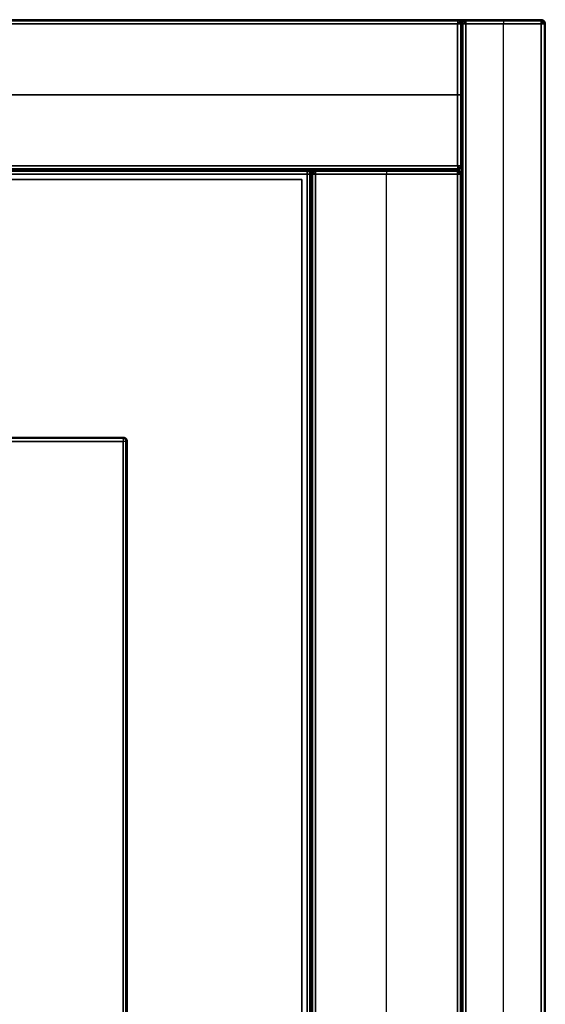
# Model space of a CAD drawing. Header units: millimetres. Extents: x 0 to 2639, y 0 to 470.
# Tile 18 of 18: x 2576 to 2639, y 352 to 470. Entities that reach past the tile are written whole.
import ezdxf

# ---------------------------------------------------------------- set-up
doc = ezdxf.new("R2010")
doc.units = ezdxf.units.MM
doc.layers.add('ripiani', color=18, linetype='Continuous', true_color=0x4c0000)
doc.layers.add('struttura', color=18, linetype='Continuous', true_color=0x4c0000)

msp = doc.modelspace()

# ---------------------------------------------------------------- linework, layer by layer
at = {"layer": 'ripiani'}
for p, q in [((2609.88, 450.86, 443.5), (1984.88, 450.86, 443.5)), ((2609.88, 30.86, 443.5), (2609.88, 450.86, 443.5))]:
    msp.add_line(p, q, dxfattribs=at)
for points in [[(2609.88, 450.86, 439.5), (2297.38, 450.86, 439.5), (1984.88, 450.86, 439.5)], [(1984.88, 450.86, 447.5), (2297.38, 450.86, 447.5), (2609.88, 450.86, 447.5)], [(2609.88, 30.86, 439.5), (2609.88, 240.86, 439.5), (2609.88, 450.86, 439.5)], [(2609.88, 450.86, 439.5), (2609.88, 450.86, 443.5), (2609.88, 450.86, 447.5)], [(2609.88, 450.86, 447.5), (2609.88, 240.86, 447.5), (2609.88, 30.86, 447.5)]]:
    msp.add_open_spline(points, degree=2, dxfattribs=at)
at = {"layer": 'struttura'}
for p, q in [((0.5, 470, 745), (2638.5, 470, 745)), ((0.5, 470, 75), (2638.5, 470, 75)), ((10.5, 470, 410), (2628.5, 470, 410)), ((2629, 469.5, 410), (2629, 0.5, 410)), ((2629, 452.5, 410), (2629, 469.5, 410)), ((2629.5, 470, 410), (2638.5, 470, 410)), ((2634, 470, 80.5), (2634, 470, 739.5)), ((2634, 0.5, 740), (2634, 469.5, 740)), ((2634, 0.5, 80), (2634, 469.5, 80)), ((2639, 0.5, 745), (2639, 469.5, 745)), ((2639, 0.5, 75), (2639, 469.5, 75)), ((2639, 0.5, 410), (2639, 469.5, 410)), ((10.5, 461, 740), (2628.5, 461, 740)), ((2628.5, 461, 80), (10.5, 461, 80)), ((2629, 461, 80.5), (2629, 461, 739.5)), ((10.5, 452, 410), (2628.5, 452, 410)), ((1320, 452, 731), (2628.5, 452, 731)), ((1338, 452, 89), (2610.5, 452, 89)), ((2611, 451.5, 401), (2611, 15.5, 401)), ((2611, 15.5, 89), (2611, 451.5, 89)), ((2611.5, 452, 401), (2628.5, 452, 401)), ((2620, 452, 80.5), (2620, 452, 721.5)), ((2620, 15.5, 80), (2620, 451.5, 80)), ((2620, 15.5, 722), (2620, 451.5, 722)), ((2629, 15.5, 731), (2629, 451.5, 731)), ((2629, 15.5, 401), (2629, 451.5, 401)), ((50.5, 420, 40), (2588.5, 420, 40)), ((2589, 50.5, 40), (2589, 419.5, 40))]:
    msp.add_line(p, q, dxfattribs=at)
for points in [[(2638.5, 470, 740.5), (1319.5, 470, 740.5), (0.5, 470, 740.5)], [(0.5, 470, 749.5), (1319.5, 470, 749.5), (2638.5, 470, 749.5)], [(2638.5, 470, 70.5), (1319.5, 470, 70.5), (0.5, 470, 70.5)], [(0.5, 470, 79.5), (1319.5, 470, 79.5), (2638.5, 470, 79.5)], [(0.5, 469.85, 740.15), (1319.5, 469.85, 740.15), (2638.5, 469.85, 740.15)], [(2638.5, 469.85, 749.85), (1319.5, 469.85, 749.85), (0.5, 469.85, 749.85)], [(0.5, 469.85, 70.15), (1319.5, 469.85, 70.15), (2638.5, 469.85, 70.15)], [(2638.5, 469.85, 79.85), (1319.5, 469.85, 79.85), (0.5, 469.85, 79.85)], [(2638.5, 469.5, 750), (1319.5, 469.5, 750), (0.5, 469.5, 750)], [(0.5, 469.5, 740), (1319.5, 469.5, 740), (2638.5, 469.5, 740)], [(2638.5, 469.5, 80), (1319.5, 469.5, 80), (0.5, 469.5, 80)], [(0.5, 469.5, 70), (1319.5, 469.5, 70), (2638.5, 469.5, 70)], [(2628.5, 470, 80.5), (1319.5, 470, 80.5), (10.5, 470, 80.5)], [(10.5, 470, 739.5), (1319.5, 470, 739.5), (2628.5, 470, 739.5)], [(10.5, 469.85, 80.15), (1319.5, 469.85, 80.15), (2628.5, 469.85, 80.15)], [(2628.5, 469.85, 739.85), (1319.5, 469.85, 739.85), (10.5, 469.85, 739.85)], [(2628.5, 469.5, 740), (1319.5, 469.5, 740), (10.5, 469.5, 740)], [(10.5, 469.5, 80), (1319.5, 469.5, 80), (2628.5, 469.5, 80)], [(2628.5, 470, 739.5), (2628.5, 470, 410), (2628.5, 470, 80.5)], [(2628.5, 452.5, 740), (2628.5, 461, 740), (2628.5, 469.5, 740)], [(2628.5, 469.5, 80), (2628.5, 461, 80), (2628.5, 452.5, 80)], [(2628.85, 469.85, 80.5), (2628.85, 469.85, 410), (2628.85, 469.85, 739.5)], [(2628.85, 469.5, 739.85), (2628.85, 461, 739.85), (2628.85, 452.5, 739.85)], [(2628.85, 469.5, 80.15), (2628.85, 461, 80.15), (2628.85, 452.5, 80.15)], [(2629, 0.5, 739.5), (2629, 235, 739.5), (2629, 469.5, 739.5)], [(2629, 469.5, 739.5), (2629, 469.5, 410), (2629, 469.5, 80.5)], [(2629, 469.5, 80.5), (2629, 235, 80.5), (2629, 0.5, 80.5)], [(2629, 452.5, 80.5), (2629, 461, 80.5), (2629, 469.5, 80.5)], [(2629, 469.5, 80.5), (2629, 469.5, 410), (2629, 469.5, 739.5)], [(2629, 469.5, 739.5), (2629, 461, 739.5), (2629, 452.5, 739.5)], [(2629.15, 469.85, 739.5), (2629.15, 469.85, 410), (2629.15, 469.85, 80.5)], [(2629.15, 469.5, 739.85), (2629.15, 235, 739.85), (2629.15, 0.5, 739.85)], [(2629.15, 0.5, 80.15), (2629.15, 235, 80.15), (2629.15, 469.5, 80.15)], [(2638.5, 470, 80.5), (2634, 470, 80.5), (2629.5, 470, 80.5)], [(2629.5, 470, 80.5), (2629.5, 470, 410), (2629.5, 470, 739.5)], [(2629.5, 470, 739.5), (2634, 470, 739.5), (2638.5, 470, 739.5)], [(2629.5, 469.85, 80.15), (2634, 469.85, 80.15), (2638.5, 469.85, 80.15)], [(2638.5, 469.85, 739.85), (2634, 469.85, 739.85), (2629.5, 469.85, 739.85)], [(2638.5, 469.5, 740), (2634, 469.5, 740), (2629.5, 469.5, 740)], [(2629.5, 469.5, 740), (2629.5, 235, 740), (2629.5, 0.5, 740)], [(2629.5, 0.5, 80), (2629.5, 235, 80), (2629.5, 469.5, 80)], [(2629.5, 469.5, 80), (2634, 469.5, 80), (2638.5, 469.5, 80)], [(2638.5, 470, 749.5), (2638.5, 470, 745), (2638.5, 470, 740.5)], [(2638.5, 470, 79.5), (2638.5, 470, 75), (2638.5, 470, 70.5)], [(2638.5, 470, 739.5), (2638.5, 470, 410), (2638.5, 470, 80.5)], [(2638.5, 0.5, 750), (2638.5, 235, 750), (2638.5, 469.5, 750)], [(2638.5, 469.5, 740), (2638.5, 235, 740), (2638.5, 0.5, 740)], [(2638.5, 0.5, 80), (2638.5, 235, 80), (2638.5, 469.5, 80)], [(2638.5, 469.5, 70), (2638.5, 235, 70), (2638.5, 0.5, 70)], [(2638.5, 0.5, 740), (2638.5, 235, 740), (2638.5, 469.5, 740)], [(2638.5, 469.5, 80), (2638.5, 235, 80), (2638.5, 0.5, 80)], [(2638.85, 469.85, 740.5), (2638.85, 469.85, 745), (2638.85, 469.85, 749.5)], [(2638.85, 469.85, 70.5), (2638.85, 469.85, 75), (2638.85, 469.85, 79.5)], [(2638.85, 469.85, 80.5), (2638.85, 469.85, 410), (2638.85, 469.85, 739.5)], [(2638.85, 469.5, 749.85), (2638.85, 235, 749.85), (2638.85, 0.5, 749.85)], [(2638.85, 469.5, 740.15), (2638.85, 235, 740.15), (2638.85, 0.5, 740.15)], [(2638.85, 469.5, 79.85), (2638.85, 235, 79.85), (2638.85, 0.5, 79.85)], [(2638.85, 469.5, 70.15), (2638.85, 235, 70.15), (2638.85, 0.5, 70.15)], [(2638.85, 469.5, 739.85), (2638.85, 235, 739.85), (2638.85, 0.5, 739.85)], [(2638.85, 469.5, 80.15), (2638.85, 235, 80.15), (2638.85, 0.5, 80.15)], [(2639, 0.5, 740.5), (2639, 235, 740.5), (2639, 469.5, 740.5)], [(2639, 469.5, 740.5), (2639, 469.5, 745), (2639, 469.5, 749.5)], [(2639, 469.5, 749.5), (2639, 235, 749.5), (2639, 0.5, 749.5)], [(2639, 0.5, 70.5), (2639, 235, 70.5), (2639, 469.5, 70.5)], [(2639, 469.5, 70.5), (2639, 469.5, 75), (2639, 469.5, 79.5)], [(2639, 469.5, 79.5), (2639, 235, 79.5), (2639, 0.5, 79.5)], [(2639, 0.5, 80.5), (2639, 235, 80.5), (2639, 469.5, 80.5)], [(2639, 469.5, 80.5), (2639, 469.5, 410), (2639, 469.5, 739.5)], [(2639, 469.5, 739.5), (2639, 235, 739.5), (2639, 0.5, 739.5)], [(10.5, 452.5, 740), (1319.5, 452.5, 740), (2628.5, 452.5, 740)], [(2628.5, 452.5, 80), (1319.5, 452.5, 80), (10.5, 452.5, 80)], [(10.5, 452.15, 80.15), (1319.5, 452.15, 80.15), (2628.5, 452.15, 80.15)], [(2628.5, 452.15, 739.85), (1319.5, 452.15, 739.85), (10.5, 452.15, 739.85)], [(2628.5, 452, 739.5), (1319.5, 452, 739.5), (10.5, 452, 739.5)], [(10.5, 452, 80.5), (1319.5, 452, 80.5), (2628.5, 452, 80.5)], [(2628.5, 452, 722.5), (1974.25, 452, 722.5), (1320, 452, 722.5)], [(1320, 452, 739.5), (1974.25, 452, 739.5), (2628.5, 452, 739.5)], [(1320, 451.85, 722.15), (1974.25, 451.85, 722.15), (2628.5, 451.85, 722.15)], [(2628.5, 451.85, 739.85), (1974.25, 451.85, 739.85), (1320, 451.85, 739.85)], [(1320, 451.5, 722), (1974.25, 451.5, 722), (2628.5, 451.5, 722)], [(2628.5, 451.5, 740), (1974.25, 451.5, 740), (1320, 451.5, 740)], [(1338, 452, 97.5), (1974.25, 452, 97.5), (2610.5, 452, 97.5)], [(2610.5, 452, 80.5), (1974.25, 452, 80.5), (1338, 452, 80.5)], [(2610.5, 451.85, 97.85), (1974.25, 451.85, 97.85), (1338, 451.85, 97.85)], [(1338, 451.85, 80.15), (1974.25, 451.85, 80.15), (2610.5, 451.85, 80.15)], [(1338, 451.5, 80), (1974.25, 451.5, 80), (2610.5, 451.5, 80)], [(2610.5, 451.5, 98), (1974.25, 451.5, 98), (1338, 451.5, 98)], [(2610.5, 452, 97.5), (2610.5, 452, 89), (2610.5, 452, 80.5)], [(2610.5, 451.5, 80), (2610.5, 233.5, 80), (2610.5, 15.5, 80)], [(2610.5, 15.5, 98), (2610.5, 233.5, 98), (2610.5, 451.5, 98)], [(2610.85, 451.85, 80.5), (2610.85, 451.85, 89), (2610.85, 451.85, 97.5)], [(2610.85, 451.5, 80.15), (2610.85, 233.5, 80.15), (2610.85, 15.5, 80.15)], [(2610.85, 15.5, 97.85), (2610.85, 233.5, 97.85), (2610.85, 451.5, 97.85)], [(2611, 451.5, 721.5), (2611, 451.5, 401), (2611, 451.5, 80.5)], [(2611, 451.5, 80.5), (2611, 233.5, 80.5), (2611, 15.5, 80.5)], [(2611, 15.5, 721.5), (2611, 233.5, 721.5), (2611, 451.5, 721.5)], [(2611, 15.5, 80.5), (2611, 233.5, 80.5), (2611, 451.5, 80.5)], [(2611, 451.5, 80.5), (2611, 451.5, 89), (2611, 451.5, 97.5)], [(2611, 451.5, 97.5), (2611, 233.5, 97.5), (2611, 15.5, 97.5)], [(2611.15, 451.85, 721.5), (2611.15, 451.85, 401), (2611.15, 451.85, 80.5)], [(2611.15, 451.5, 80.15), (2611.15, 233.5, 80.15), (2611.15, 15.5, 80.15)], [(2628.5, 452, 80.5), (2620, 452, 80.5), (2611.5, 452, 80.5)], [(2611.5, 452, 80.5), (2611.5, 452, 401), (2611.5, 452, 721.5)], [(2611.5, 452, 721.5), (2620, 452, 721.5), (2628.5, 452, 721.5)], [(2611.5, 451.85, 80.15), (2620, 451.85, 80.15), (2628.5, 451.85, 80.15)], [(2628.5, 451.85, 721.85), (2620, 451.85, 721.85), (2611.5, 451.85, 721.85)], [(2611.5, 15.5, 80), (2611.5, 233.5, 80), (2611.5, 451.5, 80)], [(2611.5, 451.5, 80), (2620, 451.5, 80), (2628.5, 451.5, 80)], [(2628.5, 451.5, 722), (2620, 451.5, 722), (2611.5, 451.5, 722)], [(2611.5, 451.5, 722), (2611.5, 233.5, 722), (2611.5, 15.5, 722)], [(2628.5, 452, 739.5), (2628.5, 452, 731), (2628.5, 452, 722.5)], [(2628.5, 452, 80.5), (2628.5, 452, 410), (2628.5, 452, 739.5)], [(2628.5, 452, 721.5), (2628.5, 452, 401), (2628.5, 452, 80.5)], [(2628.5, 451.5, 722), (2628.5, 233.5, 722), (2628.5, 15.5, 722)], [(2628.5, 15.5, 740), (2628.5, 233.5, 740), (2628.5, 451.5, 740)], [(2628.5, 451.5, 80), (2628.5, 233.5, 80), (2628.5, 15.5, 80)], [(2628.5, 15.5, 722), (2628.5, 233.5, 722), (2628.5, 451.5, 722)], [(2628.85, 452.15, 80.5), (2628.85, 452.15, 410), (2628.85, 452.15, 739.5)], [(2628.85, 451.85, 722.5), (2628.85, 451.85, 731), (2628.85, 451.85, 739.5)], [(2628.85, 451.85, 80.5), (2628.85, 451.85, 401), (2628.85, 451.85, 721.5)], [(2628.85, 15.5, 722.15), (2628.85, 233.5, 722.15), (2628.85, 451.5, 722.15)], [(2628.85, 451.5, 739.85), (2628.85, 233.5, 739.85), (2628.85, 15.5, 739.85)], [(2628.85, 15.5, 80.15), (2628.85, 233.5, 80.15), (2628.85, 451.5, 80.15)], [(2628.85, 451.5, 721.85), (2628.85, 233.5, 721.85), (2628.85, 15.5, 721.85)], [(2629, 452.5, 739.5), (2629, 452.5, 410), (2629, 452.5, 80.5)], [(2629, 451.5, 739.5), (2629, 233.5, 739.5), (2629, 15.5, 739.5)], [(2629, 15.5, 722.5), (2629, 233.5, 722.5), (2629, 451.5, 722.5)], [(2629, 451.5, 722.5), (2629, 451.5, 731), (2629, 451.5, 739.5)], [(2629, 451.5, 721.5), (2629, 233.5, 721.5), (2629, 15.5, 721.5)], [(2629, 15.5, 80.5), (2629, 233.5, 80.5), (2629, 451.5, 80.5)], [(2629, 451.5, 80.5), (2629, 451.5, 401), (2629, 451.5, 721.5)], [(2588.5, 420, 10.5), (1319.5, 420, 10.5), (50.5, 420, 10.5)], [(50.5, 420, 69.5), (1319.5, 420, 69.5), (2588.5, 420, 69.5)], [(2588.5, 419.85, 10.15), (1319.5, 419.85, 10.15), (50.5, 419.85, 10.15)], [(2588.5, 419.85, 69.85), (1319.5, 419.85, 69.85), (50.5, 419.85, 69.85)], [(2588.5, 420, 69.5), (2588.5, 420, 40), (2588.5, 420, 10.5)], [(2588.85, 419.85, 10.5), (2588.85, 419.85, 40), (2588.85, 419.85, 69.5)], [(50.5, 419.5, 10), (1319.5, 419.5, 10), (2588.5, 419.5, 10)], [(2588.5, 419.5, 70), (1319.5, 419.5, 70), (50.5, 419.5, 70)], [(2588.5, 419.5, 10), (2588.5, 235, 10), (2588.5, 50.5, 10)], [(2588.5, 50.5, 70), (2588.5, 235, 70), (2588.5, 419.5, 70)], [(2588.85, 50.5, 10.15), (2588.85, 235, 10.15), (2588.85, 419.5, 10.15)], [(2588.85, 50.5, 69.85), (2588.85, 235, 69.85), (2588.85, 419.5, 69.85)], [(2589, 50.5, 10.5), (2589, 235, 10.5), (2589, 419.5, 10.5)], [(2589, 419.5, 10.5), (2589, 419.5, 40), (2589, 419.5, 69.5)], [(2589, 419.5, 69.5), (2589, 235, 69.5), (2589, 50.5, 69.5)]]:
    msp.add_open_spline(points, degree=2, dxfattribs=at)
at = {"layer": 'struttura', "extrusion": (-1, -2.58494e-24, 9.09495e-13)}
msp.add_rational_spline([(2628.5, 470, 80.5), (2628.5, 470, 80), (2628.5, 469.5, 80)], [0.999999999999, 0.707106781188, 0.999999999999], degree=2, dxfattribs=at)
at = {"layer": 'struttura'}
for points, weights in [([(2628.5, 470, 739.5), (2629, 470, 739.5), (2629, 469.5, 739.5)], [0.999999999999, 0.707106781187, 0.999999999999]), ([(2628.5, 470, 80.5), (2629, 470, 80.5), (2629, 469.5, 80.5)], [1, 0.707106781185, 1]), ([(2628.5, 470, 410), (2629, 470, 410), (2629, 469.5, 410)], [0.999999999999, 0.707106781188, 0.999999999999]), ([(2629, 469.5, 80.5), (2629, 470, 80.5), (2629.5, 470, 80.5)], [1, 0.707106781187, 1]), ([(2629.5, 470, 739.5), (2629, 470, 739.5), (2629, 469.5, 739.5)], [1, 0.707106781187, 1]), ([(2629.5, 470, 410), (2629, 470, 410), (2629, 469.5, 410)], [0.999999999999, 0.707106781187, 0.999999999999]), ([(2639, 469.5, 749.5), (2639, 470, 749.5), (2638.5, 470, 749.5)], [0.999999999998, 0.707106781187, 1]), ([(2638.5, 470, 740.5), (2639, 470, 740.5), (2639, 469.5, 740.5)], [1, 0.707106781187, 1]), ([(2638.5, 470, 745), (2639, 470, 745), (2639, 469.5, 745)], [1, 0.707106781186, 0.999999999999]), ([(2638.5, 470, 70.5), (2639, 470, 70.5), (2639, 469.5, 70.5)], [1, 0.707106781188, 0.999999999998]), ([(2639, 469.5, 79.5), (2639, 470, 79.5), (2638.5, 470, 79.5)], [1, 0.707106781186, 1]), ([(2638.5, 470, 75), (2639, 470, 75), (2639, 469.5, 75)], [1, 0.707106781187, 0.999999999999]), ([(2639, 469.5, 739.5), (2639, 470, 739.5), (2638.5, 470, 739.5)], [0.999999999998, 0.707106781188, 0.999999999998]), ([(2638.5, 470, 80.5), (2639, 470, 80.5), (2639, 469.5, 80.5)], [1, 0.707106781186, 1]), ([(2611, 451.5, 97.5), (2611, 452, 97.5), (2610.5, 452, 97.5)], [0.999999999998, 0.707106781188, 0.999999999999]), ([(2611, 451.5, 80.5), (2611, 452, 80.5), (2610.5, 452, 80.5)], [0.999999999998, 0.707106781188, 0.999999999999]), ([(2610.5, 452, 89), (2611, 452, 89), (2611, 451.5, 89)], [1, 0.707106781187, 0.999999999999]), ([(2611.5, 452, 80.5), (2611, 452, 80.5), (2611, 451.5, 80.5)], [0.999999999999, 0.707106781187, 0.999999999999]), ([(2611.5, 452, 721.5), (2611, 452, 721.5), (2611, 451.5, 721.5)], [1, 0.707106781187, 1]), ([(2611.5, 452, 401), (2611, 452, 401), (2611, 451.5, 401)], [0.999999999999, 0.707106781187, 0.999999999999]), ([(2611.15, 451.5, 721.85), (2611.15, 233.5, 721.85), (2611.15, 15.5, 721.85)], [0.853553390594, 0.853553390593, 0.853553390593]), ([(2628.5, 452, 80.5), (2629, 452, 80.5), (2629, 452.5, 80.5)], [1, 0.707106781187, 1]), ([(2628.5, 452, 739.5), (2629, 452, 739.5), (2629, 452.5, 739.5)], [1, 0.707106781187, 1]), ([(2628.5, 452, 722.5), (2629, 452, 722.5), (2629, 451.5, 722.5)], [0.999999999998, 0.707106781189, 0.999999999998]), ([(2629, 451.5, 739.5), (2629, 452, 739.5), (2628.5, 452, 739.5)], [1, 0.707106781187, 1]), ([(2628.5, 452, 731), (2629, 452, 731), (2629, 451.5, 731)], [0.999999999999, 0.707106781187, 0.999999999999]), ([(2629, 451.5, 721.5), (2629, 452, 721.5), (2628.5, 452, 721.5)], [0.999999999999, 0.707106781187, 1]), ([(2628.5, 452, 80.5), (2629, 452, 80.5), (2629, 451.5, 80.5)], [1, 0.707106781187, 0.999999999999]), ([(2628.5, 452, 401), (2629, 452, 401), (2629, 451.5, 401)], [1, 0.707106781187, 0.999999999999]), ([(2589, 419.5, 69.5), (2589, 420, 69.5), (2588.5, 420, 69.5)], [0.999999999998, 0.707106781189, 0.999999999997]), ([(2588.5, 420, 10.5), (2589, 420, 10.5), (2589, 419.5, 10.5)], [0.999999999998, 0.707106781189, 0.999999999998]), ([(2588.5, 420, 40), (2589, 420, 40), (2589, 419.5, 40)], [0.999999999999, 0.707106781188, 0.999999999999])]:
    msp.add_rational_spline(points, weights, degree=2, dxfattribs=at)
at = {"layer": 'struttura', "extrusion": (-1, -5.45697e-12, -5.45697e-12)}
msp.add_rational_spline([(2628.5, 470, 739.5), (2628.5, 470, 740), (2628.5, 469.5, 740)], [0.999999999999, 0.707106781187, 0.999999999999], degree=2, dxfattribs=at)
at = {"layer": 'struttura', "extrusion": (-0.503912, -0.503912, -0.701531)}
for points, weights in [([(2628.5, 469.91, 80.21), (2628.8, 469.8, 80.06), (2628.91, 469.5, 80.21)], [0.938826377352, 0.768280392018, 0.938826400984]), ([(2638.5, 469.91, 740.21), (2638.8, 469.8, 740.06), (2638.91, 469.5, 740.21)], [0.938826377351, 0.768280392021, 0.93882640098]), ([(2638.5, 469.91, 80.21), (2638.8, 469.8, 80.06), (2638.91, 469.5, 80.21)], [0.938826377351, 0.768280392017, 0.938826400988])]:
    msp.add_rational_spline(points, weights, degree=2, dxfattribs=at)
at = {"layer": 'struttura', "extrusion": (-0.503912, -0.503912, 0.701531)}
for points, weights in [([(2628.5, 469.91, 739.79), (2628.8, 469.8, 739.94), (2628.91, 469.5, 739.79)], [0.938826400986, 0.768280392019, 0.938826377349]), ([(2638.5, 469.91, 79.79), (2638.8, 469.8, 79.94), (2638.91, 469.5, 79.79)], [0.938826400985, 0.768280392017, 0.938826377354]), ([(2628.5, 451.91, 739.79), (2628.8, 451.8, 739.94), (2628.91, 451.5, 739.79)], [0.938826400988, 0.768280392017, 0.938826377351])]:
    msp.add_rational_spline(points, weights, degree=2, dxfattribs=at)
at = {"layer": 'struttura', "extrusion": (-0.707107, 0.707107, -1.9192e-12)}
msp.add_rational_spline([(2628.85, 469.85, 80.5), (2628.85, 469.85, 80.29), (2628.75, 469.75, 80.14), (2628.64, 469.64, 80), (2628.5, 469.5, 80)], [0.853553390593, 0.787291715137, 0.853553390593, 0.788636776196, 0.850917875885], degree=2, knots=[2.659066, 2.659066, 2.659066, 3.494069, 3.494069, 4.312121, 4.312121, 4.312121], dxfattribs=at)
at = {"layer": 'struttura', "extrusion": (-0.707107, 0.707107, -3.8388e-12)}
msp.add_rational_spline([(2628.5, 469.5, 740), (2628.64, 469.64, 740), (2628.75, 469.75, 739.86), (2628.85, 469.85, 739.71), (2628.85, 469.85, 739.5)], [0.850917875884, 0.788636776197, 0.853553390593, 0.787291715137, 0.853553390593], degree=2, knots=[2.301758, 2.301758, 2.301758, 3.119811, 3.119811, 3.954813, 3.954813, 3.954813], dxfattribs=at)
at = {"layer": 'struttura', "extrusion": (1.61435e-11, -1, 1.60298e-11)}
msp.add_rational_spline([(2628.5, 469.5, 740), (2629, 469.5, 740), (2629, 469.5, 739.5)], [0.999999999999, 0.707106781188, 0.999999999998], degree=2, dxfattribs=at)
at = {"layer": 'struttura', "extrusion": (-1.87583e-11, 1, 1.87583e-11)}
msp.add_rational_spline([(2628.5, 469.5, 80), (2629, 469.5, 80), (2629, 469.5, 80.5)], [0.999999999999, 0.707106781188, 0.999999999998], degree=2, dxfattribs=at)
at = {"layer": 'struttura', "extrusion": (3.41061e-13, -1, 6.82121e-13)}
msp.add_rational_spline([(2629, 469.5, 739.5), (2629, 469.5, 740), (2629.5, 469.5, 740)], [0.999999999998, 0.707106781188, 0.999999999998], degree=2, dxfattribs=at)
at = {"layer": 'struttura', "extrusion": (3.56977e-11, 1, 3.61524e-11)}
msp.add_rational_spline([(2629, 469.5, 80.5), (2629, 469.5, 80), (2629.5, 469.5, 80)], [0.999999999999, 0.707106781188, 0.999999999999], degree=2, dxfattribs=at)
at = {"layer": 'struttura', "extrusion": (-0.503912, 0.503912, 0.701531)}
for points, weights in [([(2629.09, 469.5, 80.21), (2629.2, 469.8, 80.06), (2629.5, 469.91, 80.21)], [0.938826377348, 0.768280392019, 0.938826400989]), ([(2611.09, 451.5, 80.21), (2611.2, 451.8, 80.06), (2611.5, 451.91, 80.21)], [0.938826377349, 0.768280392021, 0.938826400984])]:
    msp.add_rational_spline(points, weights, degree=2, dxfattribs=at)
at = {"layer": 'struttura', "extrusion": (0.503912, -0.503912, 0.701531)}
for points, weights in [([(2629.09, 469.5, 739.79), (2629.2, 469.8, 739.94), (2629.5, 469.91, 739.79)], [0.938826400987, 0.768280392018, 0.93882637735]), ([(2611.09, 451.5, 721.79), (2611.2, 451.8, 721.94), (2611.5, 451.91, 721.79)], [0.938826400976, 0.768280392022, 0.938826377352])]:
    msp.add_rational_spline(points, weights, degree=2, dxfattribs=at)
at = {"layer": 'struttura', "extrusion": (-0.707107, -0.707107, 7.67811e-13)}
msp.add_rational_spline([(2629.15, 469.85, 80.5), (2629.15, 469.85, 80.29), (2629.25, 469.75, 80.14), (2629.36, 469.64, 80), (2629.5, 469.5, 80)], [0.853553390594, 0.787291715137, 0.853553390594, 0.788636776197, 0.850917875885], degree=2, knots=[2.659066, 2.659066, 2.659066, 3.494069, 3.494069, 4.312121, 4.312121, 4.312121], dxfattribs=at)
at = {"layer": 'struttura', "extrusion": (-0.707107, -0.707107, 2.11134e-12)}
msp.add_rational_spline([(2629.5, 469.5, 740), (2629.36, 469.64, 740), (2629.25, 469.75, 739.86), (2629.15, 469.85, 739.71), (2629.15, 469.85, 739.5)], [0.850917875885, 0.788636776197, 0.853553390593, 0.787291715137, 0.853553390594], degree=2, knots=[2.301758, 2.301758, 2.301758, 3.119811, 3.119811, 3.954813, 3.954813, 3.954813], dxfattribs=at)
at = {"layer": 'struttura', "extrusion": (-1, 6.36646e-12, -6.36646e-12)}
msp.add_rational_spline([(2629.5, 470, 80.5), (2629.5, 470, 80), (2629.5, 469.5, 80)], [0.999999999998, 0.707106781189, 0.999999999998], degree=2, dxfattribs=at)
at = {"layer": 'struttura', "extrusion": (-1, -9.09495e-13, -5.99706e-24)}
msp.add_rational_spline([(2629.5, 469.5, 740), (2629.5, 470, 740), (2629.5, 470, 739.5)], [0.999999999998, 0.707106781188, 0.999999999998], degree=2, dxfattribs=at)
at = {"layer": 'struttura', "extrusion": (-1, 9.09495e-12, -1.00044e-11)}
msp.add_rational_spline([(2634, 470, 80.5), (2634, 470, 80), (2634, 469.5, 80)], [0.999999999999, 0.707106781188, 0.999999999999], degree=2, dxfattribs=at)
at = {"layer": 'struttura', "extrusion": (-1, 4.96308e-24, 1.81899e-12)}
msp.add_rational_spline([(2634, 470, 739.5), (2634, 470, 740), (2634, 469.5, 740)], [0.999999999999, 0.707106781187, 0.999999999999], degree=2, dxfattribs=at)
at = {"layer": 'struttura', "extrusion": (-1, -9.09495e-13, 9.09495e-13)}
msp.add_rational_spline([(2638.5, 469.5, 740), (2638.5, 470, 740), (2638.5, 470, 740.5)], [0.999999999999, 0.707106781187, 0.999999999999], degree=2, dxfattribs=at)
at = {"layer": 'struttura', "extrusion": (-1, -3.63798e-12, -1.81899e-12)}
msp.add_rational_spline([(2638.5, 469.5, 750), (2638.5, 470, 750), (2638.5, 470, 749.5)], [0.999999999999, 0.707106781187, 1], degree=2, dxfattribs=at)
at = {"layer": 'struttura', "extrusion": (0.707107, -3.8388e-12, -0.707107)}
msp.add_rational_spline([(2638.85, 469.5, 749.85), (2638.85, 469.71, 749.85), (2638.75, 469.86, 749.75), (2638.64, 470, 749.64), (2638.5, 470, 749.5)], [0.853553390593, 0.787291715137, 0.853553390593, 0.788636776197, 0.850917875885], degree=2, knots=[2.659066, 2.659066, 2.659066, 3.494069, 3.494069, 4.312121, 4.312121, 4.312121], dxfattribs=at)
at = {"layer": 'struttura', "extrusion": (-1, -6.36646e-12, 5.45697e-12)}
msp.add_rational_spline([(2638.5, 469.5, 70), (2638.5, 470, 70), (2638.5, 470, 70.5)], [0.999999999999, 0.707106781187, 0.999999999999], degree=2, dxfattribs=at)
at = {"layer": 'struttura', "extrusion": (-1, -2.72848e-12, 9.09495e-13)}
msp.add_rational_spline([(2638.5, 469.5, 80), (2638.5, 470, 80), (2638.5, 470, 79.5)], [0.999999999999, 0.707106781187, 0.999999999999], degree=2, dxfattribs=at)
at = {"layer": 'struttura', "extrusion": (-1, 7.27596e-12, -5.45697e-12)}
msp.add_rational_spline([(2638.5, 469.5, 80), (2638.5, 470, 80), (2638.5, 470, 80.5)], [0.999999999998, 0.707106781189, 0.999999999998], degree=2, dxfattribs=at)
at = {"layer": 'struttura', "extrusion": (-1, -9.09495e-13, -1.81899e-12)}
msp.add_rational_spline([(2638.5, 470, 739.5), (2638.5, 470, 740), (2638.5, 469.5, 740)], [0.999999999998, 0.707106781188, 0.999999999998], degree=2, dxfattribs=at)
at = {"layer": 'struttura', "extrusion": (1.45064e-10, 1.45405e-10, -1)}
msp.add_rational_spline([(2638.5, 470, 410), (2639, 470, 410), (2639, 469.5, 410)], [0.999999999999, 0.707106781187, 0.999999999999], degree=2, dxfattribs=at)
at = {"layer": 'struttura', "extrusion": (0.707107, 1.9194e-12, -0.707107)}
msp.add_rational_spline([(2638.85, 469.5, 739.85), (2638.85, 469.71, 739.85), (2638.75, 469.86, 739.75), (2638.64, 470, 739.64), (2638.5, 470, 739.5)], [0.853553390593, 0.787291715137, 0.853553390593, 0.788636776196, 0.850917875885], degree=2, knots=[2.659066, 2.659066, 2.659066, 3.494069, 3.494069, 4.312121, 4.312121, 4.312121], dxfattribs=at)
at = {"layer": 'struttura', "extrusion": (-0.503912, 0.701531, -0.503912)}
for points, weights in [([(2638.5, 469.79, 749.91), (2638.8, 469.94, 749.8), (2638.91, 469.79, 749.5)], [0.938826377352, 0.768280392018, 0.938826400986]), ([(2638.5, 469.79, 739.91), (2638.8, 469.94, 739.8), (2638.91, 469.79, 739.5)], [0.938826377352, 0.768280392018, 0.938826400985]), ([(2610.5, 451.79, 97.91), (2610.8, 451.94, 97.8), (2610.91, 451.79, 97.5)], [0.938826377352, 0.768280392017, 0.938826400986]), ([(2588.5, 419.79, 69.91), (2588.8, 419.94, 69.8), (2588.91, 419.79, 69.5)], [0.938826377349, 0.768280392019, 0.938826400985])]:
    msp.add_rational_spline(points, weights, degree=2, dxfattribs=at)
at = {"layer": 'struttura', "extrusion": (-0.503912, 0.701531, 0.503912)}
for points, weights, knots in [([(2638.91, 469.79, 70.5), (2638.86, 469.86, 70.37), (2638.75, 469.86, 70.25), (2638.64, 469.86, 70.14), (2638.5, 469.79, 70.09)], [0.971640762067, 0.941039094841, 1, 0.9395051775, 0.973293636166], [0.4802305, 0.4802305, 0.4802305, 0.7814712, 0.7814712, 1.0905489, 1.0905489, 1.0905489]), ([(2628.91, 451.79, 722.5), (2628.86, 451.86, 722.36), (2628.75, 451.86, 722.25), (2628.63, 451.86, 722.14), (2628.5, 451.79, 722.09)], [0.973293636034, 0.939505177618, 1, 0.941039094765, 0.971640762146], [0.4802474, 0.4802474, 0.4802474, 0.7893252, 0.7893252, 1.0905659, 1.0905659, 1.0905659])]:
    msp.add_rational_spline(points, weights, degree=2, knots=knots, dxfattribs=at)
at = {"layer": 'struttura', "extrusion": (-0.707107, 0.707107, -9.59598e-13)}
msp.add_rational_spline([(2638.85, 469.85, 740.5), (2638.85, 469.85, 740.29), (2638.75, 469.75, 740.14), (2638.64, 469.64, 740), (2638.5, 469.5, 740)], [0.853553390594, 0.787291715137, 0.853553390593, 0.788636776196, 0.850917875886], degree=2, knots=[2.659066, 2.659066, 2.659066, 3.494069, 3.494069, 4.312121, 4.312121, 4.312121], dxfattribs=at)
at = {"layer": 'struttura', "extrusion": (-0.707107, 0.707107, 1.72746e-12)}
msp.add_rational_spline([(2638.5, 469.5, 80), (2638.64, 469.64, 80), (2638.75, 469.75, 79.86), (2638.85, 469.85, 79.71), (2638.85, 469.85, 79.5)], [0.850917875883, 0.788636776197, 0.853553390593, 0.787291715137, 0.853553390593], degree=2, knots=[2.301758, 2.301758, 2.301758, 3.119811, 3.119811, 3.954813, 3.954813, 3.954813], dxfattribs=at)
at = {"layer": 'struttura', "extrusion": (-0.707107, 0.707107, 2.3033e-12)}
msp.add_rational_spline([(2638.85, 469.85, 80.5), (2638.85, 469.85, 80.29), (2638.75, 469.75, 80.14), (2638.64, 469.64, 80), (2638.5, 469.5, 80)], [0.853553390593, 0.787291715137, 0.853553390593, 0.788636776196, 0.850917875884], degree=2, knots=[2.659066, 2.659066, 2.659066, 3.494069, 3.494069, 4.312121, 4.312121, 4.312121], dxfattribs=at)
at = {"layer": 'struttura', "extrusion": (-4.58158e-11, 1, 4.49063e-11)}
msp.add_rational_spline([(2639, 469.5, 740.5), (2639, 469.5, 740), (2638.5, 469.5, 740)], [0.999999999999, 0.707106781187, 0.999999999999], degree=2, dxfattribs=at)
at = {"layer": 'struttura', "extrusion": (-1.02318e-12, 1, -1.13687e-13)}
msp.add_rational_spline([(2638.5, 469.5, 750), (2639, 469.5, 750), (2639, 469.5, 749.5)], [1, 0.707106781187, 1], degree=2, dxfattribs=at)
at = {"layer": 'struttura', "extrusion": (4.77485e-12, 1, 5.34328e-12)}
msp.add_rational_spline([(2638.5, 469.5, 80), (2639, 469.5, 80), (2639, 469.5, 79.5)], [0.999999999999, 0.707106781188, 0.999999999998], degree=2, dxfattribs=at)
at = {"layer": 'struttura', "extrusion": (-3.72893e-11, 1, 3.63798e-11)}
msp.add_rational_spline([(2638.5, 469.5, 70), (2639, 469.5, 70), (2639, 469.5, 70.5)], [1, 0.707106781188, 0.999999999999], degree=2, dxfattribs=at)
at = {"layer": 'struttura', "extrusion": (1.84173e-11, 1, -1.86446e-11)}
msp.add_rational_spline([(2639, 469.5, 80.5), (2639, 469.5, 80), (2638.5, 469.5, 80)], [0.999999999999, 0.707106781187, 1], degree=2, dxfattribs=at)
at = {"layer": 'struttura', "extrusion": (-3.86535e-12, -1, -3.75167e-12)}
msp.add_rational_spline([(2638.5, 469.5, 740), (2639, 469.5, 740), (2639, 469.5, 739.5)], [1, 0.707106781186, 1], degree=2, dxfattribs=at)
at = {"layer": 'struttura', "extrusion": (-0.707107, -1.0797e-11, -0.707107)}
msp.add_rational_spline([(2638.86, 469.5, 70.15), (2638.86, 469.71, 70.15), (2638.75, 469.86, 70.25), (2638.65, 470, 70.36), (2638.51, 470, 70.5)], [1, 0.922369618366, 1, 0.924733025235, 0.995417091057], degree=2, knots=[2.659066, 2.659066, 2.659066, 3.494069, 3.494069, 4.30365, 4.30365, 4.30365], dxfattribs=at)
at = {"layer": 'struttura', "extrusion": (2.10321e-11, -1, 2.09184e-11)}
msp.add_rational_spline([(2628.5, 461, 740), (2629, 461, 740), (2629, 461, 739.5)], [1, 0.707106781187, 0.999999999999], degree=2, dxfattribs=at)
at = {"layer": 'struttura', "extrusion": (-2.4329e-11, 1, 2.39879e-11)}
msp.add_rational_spline([(2629, 461, 80.5), (2629, 461, 80), (2628.5, 461, 80)], [0.999999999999, 0.707106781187, 1], degree=2, dxfattribs=at)
at = {"layer": 'struttura', "extrusion": (1, -7.27596e-12, -6.36646e-12)}
msp.add_rational_spline([(2610.5, 452, 97.5), (2610.5, 452, 98), (2610.5, 451.5, 98)], [0.999999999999, 0.707106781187, 1], degree=2, dxfattribs=at)
at = {"layer": 'struttura', "extrusion": (-1, 5.45697e-12, -5.45697e-12)}
msp.add_rational_spline([(2610.5, 451.5, 80), (2610.5, 452, 80), (2610.5, 452, 80.5)], [0.999999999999, 0.707106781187, 1], degree=2, dxfattribs=at)
at = {"layer": 'struttura', "extrusion": (0.707107, -1.58351e-12, -0.707107)}
msp.add_rational_spline([(2610.85, 451.5, 97.85), (2610.85, 451.71, 97.85), (2610.75, 451.86, 97.75), (2610.64, 452, 97.64), (2610.5, 452, 97.5)], [0.853553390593, 0.787291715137, 0.853553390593, 0.788636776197, 0.850917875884], degree=2, knots=[2.659066, 2.659066, 2.659066, 3.494069, 3.494069, 4.312121, 4.312121, 4.312121], dxfattribs=at)
at = {"layer": 'struttura', "extrusion": (-0.707107, -1.67948e-12, -0.707107)}
msp.add_rational_spline([(2610.85, 451.5, 80.15), (2610.85, 451.71, 80.15), (2610.75, 451.86, 80.25), (2610.64, 452, 80.36), (2610.5, 452, 80.5)], [0.853553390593, 0.787291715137, 0.853553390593, 0.788636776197, 0.850917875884], degree=2, knots=[2.659066, 2.659066, 2.659066, 3.494069, 3.494069, 4.312121, 4.312121, 4.312121], dxfattribs=at)
at = {"layer": 'struttura', "extrusion": (-0.503912, 0.701531, 0.503912)}
msp.add_rational_spline([(2610.91, 451.79, 80.5), (2610.8, 451.94, 80.2), (2610.5, 451.79, 80.09)], [0.938826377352, 0.768280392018, 0.938826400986], degree=2, dxfattribs=at)
at = {"layer": 'struttura', "extrusion": (1.68257e-11, 1, 1.75078e-11)}
msp.add_rational_spline([(2611, 451.5, 97.5), (2611, 451.5, 98), (2610.5, 451.5, 98)], [0.999999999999, 0.707106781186, 0.999999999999], degree=2, dxfattribs=at)
at = {"layer": 'struttura', "extrusion": (1.59162e-12, -1, -4.3427e-24)}
msp.add_rational_spline([(2611, 451.5, 80.5), (2611, 451.5, 80), (2610.5, 451.5, 80)], [1, 0.707106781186, 1], degree=2, dxfattribs=at)
at = {"layer": 'struttura', "extrusion": (2.77396e-11, 1, 2.81943e-11)}
msp.add_rational_spline([(2611.5, 451.5, 80), (2611, 451.5, 80), (2611, 451.5, 80.5)], [0.999999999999, 0.707106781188, 0.999999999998], degree=2, dxfattribs=at)
at = {"layer": 'struttura', "extrusion": (-7.31006e-11, -1, 7.34417e-11)}
msp.add_rational_spline([(2611, 451.5, 721.5), (2611, 451.5, 722), (2611.5, 451.5, 722)], [0.999999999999, 0.707106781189, 0.999999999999], degree=2, dxfattribs=at)
at = {"layer": 'struttura', "extrusion": (-0.707107, -0.707107, 1.9194e-12)}
msp.add_rational_spline([(2611.5, 451.5, 722), (2611.36, 451.64, 722), (2611.25, 451.75, 721.86), (2611.15, 451.85, 721.71), (2611.15, 451.85, 721.5)], [0.850917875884, 0.788636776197, 0.853553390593, 0.787291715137, 0.853553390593], degree=2, knots=[2.301758, 2.301758, 2.301758, 3.119811, 3.119811, 3.954813, 3.954813, 3.954813], dxfattribs=at)
at = {"layer": 'struttura', "extrusion": (-0.707107, -0.707107, 4.03071e-12)}
msp.add_rational_spline([(2611.15, 451.85, 80.5), (2611.15, 451.85, 80.29), (2611.25, 451.75, 80.14), (2611.36, 451.64, 80), (2611.5, 451.5, 80)], [0.853553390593, 0.787291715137, 0.853553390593, 0.788636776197, 0.850917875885], degree=2, knots=[2.659066, 2.659066, 2.659066, 3.494069, 3.494069, 4.312121, 4.312121, 4.312121], dxfattribs=at)
at = {"layer": 'struttura', "extrusion": (-1, 0, 0)}
msp.add_rational_spline([(2611.5, 452, 80.5), (2611.5, 452, 80), (2611.5, 451.5, 80)], [0.999999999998, 0.707106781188, 0.999999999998], degree=2, dxfattribs=at)
at = {"layer": 'struttura', "extrusion": (-1, 5.45697e-12, 9.09495e-13)}
msp.add_rational_spline([(2611.5, 451.5, 722), (2611.5, 452, 722), (2611.5, 452, 721.5)], [0.999999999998, 0.707106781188, 0.999999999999], degree=2, dxfattribs=at)
at = {"layer": 'struttura', "extrusion": (-1, 9.09495e-13, -4.54747e-12)}
msp.add_rational_spline([(2620, 452, 80.5), (2620, 452, 80), (2620, 451.5, 80)], [0.999999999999, 0.707106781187, 0.999999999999], degree=2, dxfattribs=at)
at = {"layer": 'struttura', "extrusion": (-1, 5.45697e-12, 5.45697e-12)}
msp.add_rational_spline([(2620, 452, 721.5), (2620, 452, 722), (2620, 451.5, 722)], [1, 0.707106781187, 0.999999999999], degree=2, dxfattribs=at)
at = {"layer": 'struttura', "extrusion": (-1, 1.09139e-11, 8.18545e-12)}
msp.add_rational_spline([(2628.5, 452.5, 80), (2628.5, 452, 80), (2628.5, 452, 80.5)], [1, 0.707106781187, 1], degree=2, dxfattribs=at)
at = {"layer": 'struttura', "extrusion": (1.68257e-11, -1, 1.63709e-11)}
msp.add_rational_spline([(2629, 452.5, 739.5), (2629, 452.5, 740), (2628.5, 452.5, 740)], [0.999999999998, 0.707106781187, 1], degree=2, dxfattribs=at)
at = {"layer": 'struttura', "extrusion": (-1.92131e-11, 1, 1.86446e-11)}
msp.add_rational_spline([(2629, 452.5, 80.5), (2629, 452.5, 80), (2628.5, 452.5, 80)], [0.999999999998, 0.707106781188, 0.999999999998], degree=2, dxfattribs=at)
at = {"layer": 'struttura', "extrusion": (-1, 5.45697e-12, -7.27596e-12)}
msp.add_rational_spline([(2628.5, 452.5, 740), (2628.5, 452, 740), (2628.5, 452, 739.5)], [0.999999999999, 0.707106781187, 1], degree=2, dxfattribs=at)
at = {"layer": 'struttura', "extrusion": (-1.07207e-10, 1.06411e-10, -1)}
msp.add_rational_spline([(2628.5, 452, 410), (2629, 452, 410), (2629, 452.5, 410)], [1, 0.707106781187, 1], degree=2, dxfattribs=at)
at = {"layer": 'struttura', "extrusion": (-0.503912, 0.503912, -0.701531)}
msp.add_rational_spline([(2628.91, 452.5, 80.21), (2628.86, 452.36, 80.14), (2628.75, 452.25, 80.14), (2628.63, 452.14, 80.14), (2628.5, 452.09, 80.21)], [0.973293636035, 0.939505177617, 1, 0.941039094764, 0.971640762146], degree=2, knots=[0.4802474, 0.4802474, 0.4802474, 0.7893252, 0.7893252, 1.0905659, 1.0905659, 1.0905659], dxfattribs=at)
at = {"layer": 'struttura', "extrusion": (-5.75821e-13, -0.707107, -0.707107)}
msp.add_rational_spline([(2629, 452.5, 739.5), (2629, 452.36, 739.64), (2628.86, 452.25, 739.75), (2628.71, 452.15, 739.85), (2628.5, 452.15, 739.85)], [0.850917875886, 0.788636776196, 0.853553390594, 0.787291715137, 0.853553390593], degree=2, knots=[2.301758, 2.301758, 2.301758, 3.119811, 3.119811, 3.954813, 3.954813, 3.954813], dxfattribs=at)
at = {"layer": 'struttura', "extrusion": (0.707107, 0.707107, 1.53547e-12)}
msp.add_rational_spline([(2628.85, 452.14, 80.5), (2628.85, 452.14, 80.29), (2628.75, 452.25, 80.14), (2628.64, 452.35, 80), (2628.5, 452.49, 80)], [1, 0.922369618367, 1, 0.924733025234, 0.995417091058], degree=2, knots=[2.659066, 2.659066, 2.659066, 3.494069, 3.494069, 4.30365, 4.30365, 4.30365], dxfattribs=at)
at = {"layer": 'struttura', "extrusion": (-1, -2.72848e-12, 1.81899e-12)}
msp.add_rational_spline([(2628.5, 451.5, 722), (2628.5, 452, 722), (2628.5, 452, 722.5)], [0.999999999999, 0.707106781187, 0.999999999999], degree=2, dxfattribs=at)
at = {"layer": 'struttura', "extrusion": (-1, -8.18545e-12, -1.09139e-11)}
msp.add_rational_spline([(2628.5, 452, 739.5), (2628.5, 452, 740), (2628.5, 451.5, 740)], [0.999999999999, 0.707106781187, 0.999999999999], degree=2, dxfattribs=at)
at = {"layer": 'struttura', "extrusion": (-0.707107, 3.83892e-13, -0.707107)}
msp.add_rational_spline([(2628.85, 451.5, 722.14), (2628.85, 451.71, 722.14), (2628.75, 451.86, 722.25), (2628.64, 452, 722.35), (2628.5, 452, 722.49)], [1, 0.922369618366, 1, 0.924733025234, 0.995417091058], degree=2, knots=[2.659066, 2.659066, 2.659066, 3.494069, 3.494069, 4.30365, 4.30365, 4.30365], dxfattribs=at)
at = {"layer": 'struttura', "extrusion": (-1, 4.54747e-12, -5.45697e-12)}
msp.add_rational_spline([(2628.5, 451.5, 80), (2628.5, 452, 80), (2628.5, 452, 80.5)], [0.999999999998, 0.707106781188, 0.999999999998], degree=2, dxfattribs=at)
at = {"layer": 'struttura', "extrusion": (-1, 4.54747e-12, 5.45697e-12)}
msp.add_rational_spline([(2628.5, 452, 721.5), (2628.5, 452, 722), (2628.5, 451.5, 722)], [0.999999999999, 0.707106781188, 0.999999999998], degree=2, dxfattribs=at)
at = {"layer": 'struttura', "extrusion": (0.503912, 0.503912, 0.701531)}
msp.add_rational_spline([(2628.5, 451.91, 80.21), (2628.63, 451.86, 80.14), (2628.75, 451.75, 80.14), (2628.86, 451.64, 80.14), (2628.91, 451.5, 80.21)], [0.971640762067, 0.941039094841, 1, 0.9395051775, 0.973293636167], degree=2, knots=[0.4802305, 0.4802305, 0.4802305, 0.7814712, 0.7814712, 1.0905489, 1.0905489, 1.0905489], dxfattribs=at)
at = {"layer": 'struttura', "extrusion": (-0.503912, -0.503912, 0.701531)}
msp.add_rational_spline([(2628.5, 451.91, 721.79), (2628.63, 451.86, 721.86), (2628.75, 451.75, 721.86), (2628.86, 451.64, 721.86), (2628.91, 451.5, 721.79)], [0.971640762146, 0.941039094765, 1, 0.939505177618, 0.973293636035], degree=2, knots=[0.4802304, 0.4802304, 0.4802304, 0.7814712, 0.7814712, 1.0905489, 1.0905489, 1.0905489], dxfattribs=at)
at = {"layer": 'struttura', "extrusion": (-0.707107, 0.707107, -3.43583e-11)}
msp.add_rational_spline([(2628.85, 451.86, 80.5), (2628.85, 451.86, 80.29), (2628.75, 451.75, 80.14), (2628.64, 451.65, 80), (2628.5, 451.51, 80)], [1, 0.922369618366, 1, 0.924733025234, 0.995417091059], degree=2, knots=[2.659066, 2.659066, 2.659066, 3.494069, 3.494069, 4.30365, 4.30365, 4.30365], dxfattribs=at)
at = {"layer": 'struttura', "extrusion": (-0.707107, 0.707107, -6.14227e-12)}
msp.add_rational_spline([(2628.5, 451.51, 722), (2628.64, 451.65, 722), (2628.75, 451.75, 721.86), (2628.85, 451.86, 721.71), (2628.85, 451.86, 721.5)], [0.995417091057, 0.924733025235, 1, 0.922369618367, 1], degree=2, knots=[2.31023, 2.31023, 2.31023, 3.119811, 3.119811, 3.954813, 3.954813, 3.954813], dxfattribs=at)
at = {"layer": 'struttura', "extrusion": (-0.707107, 0.707107, 1.34358e-12)}
msp.add_rational_spline([(2628.5, 451.5, 740), (2628.64, 451.64, 740), (2628.75, 451.75, 739.86), (2628.85, 451.85, 739.71), (2628.85, 451.85, 739.5)], [0.850917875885, 0.788636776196, 0.853553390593, 0.787291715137, 0.853553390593], degree=2, knots=[2.301758, 2.301758, 2.301758, 3.119811, 3.119811, 3.954813, 3.954813, 3.954813], dxfattribs=at)
at = {"layer": 'struttura', "extrusion": (-4.77485e-12, 1, 3.97904e-12)}
msp.add_rational_spline([(2629, 451.5, 722.5), (2629, 451.5, 722), (2628.5, 451.5, 722)], [0.999999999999, 0.707106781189, 0.999999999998], degree=2, dxfattribs=at)
at = {"layer": 'struttura', "extrusion": (5.45697e-12, -1, 4.20641e-12)}
msp.add_rational_spline([(2628.5, 451.5, 740), (2629, 451.5, 740), (2629, 451.5, 739.5)], [1, 0.707106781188, 0.999999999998], degree=2, dxfattribs=at)
at = {"layer": 'struttura', "extrusion": (-3.75167e-12, 1, 3.86535e-12)}
msp.add_rational_spline([(2629, 451.5, 80.5), (2629, 451.5, 80), (2628.5, 451.5, 80)], [0.999999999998, 0.707106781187, 1], degree=2, dxfattribs=at)
at = {"layer": 'struttura', "extrusion": (-8.07177e-12, -1, -7.84439e-12)}
msp.add_rational_spline([(2628.5, 451.5, 722), (2629, 451.5, 722), (2629, 451.5, 721.5)], [1, 0.707106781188, 0.999999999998], degree=2, dxfattribs=at)
at = {"layer": 'struttura', "extrusion": (0.701531, 0.503912, -0.503912)}
msp.add_rational_spline([(2628.79, 452.09, 739.5), (2628.94, 452.2, 739.8), (2628.79, 452.5, 739.91)], [0.938826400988, 0.768280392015, 0.938826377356], degree=2, dxfattribs=at)
at = {"layer": 'struttura', "extrusion": (1, -1.18234e-11, 1.18234e-11)}
msp.add_rational_spline([(2588.5, 420, 10.5), (2588.5, 420, 10), (2588.5, 419.5, 10)], [1, 0.707106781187, 1], degree=2, dxfattribs=at)
at = {"layer": 'struttura', "extrusion": (1, -1.18234e-11, -1.00044e-11)}
msp.add_rational_spline([(2588.5, 420, 69.5), (2588.5, 420, 70), (2588.5, 419.5, 70)], [1, 0.707106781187, 1], degree=2, dxfattribs=at)
at = {"layer": 'struttura', "extrusion": (0.707107, -3.02306e-12, -0.707107)}
msp.add_rational_spline([(2588.85, 419.5, 69.85), (2588.85, 419.71, 69.85), (2588.75, 419.86, 69.75), (2588.64, 420, 69.64), (2588.5, 420, 69.5)], [0.853553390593, 0.787291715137, 0.853553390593, 0.788636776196, 0.850917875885], degree=2, knots=[2.659066, 2.659066, 2.659066, 3.494069, 3.494069, 4.312121, 4.312121, 4.312121], dxfattribs=at)
at = {"layer": 'struttura', "extrusion": (-1.17711e-12, -0.707107, -0.707107)}
msp.add_rational_spline([(2589, 419.5, 10.5), (2589, 419.64, 10.36), (2588.86, 419.75, 10.25), (2588.71, 419.85, 10.15), (2588.5, 419.85, 10.15)], [0.850917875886, 0.788636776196, 0.853553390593, 0.787291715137, 0.853553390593], degree=2, knots=[2.301758, 2.301758, 2.301758, 3.119811, 3.119811, 3.954813, 3.954813, 3.954813], dxfattribs=at)
at = {"layer": 'struttura', "extrusion": (-0.701531, 0.503912, -0.503912)}
msp.add_rational_spline([(2588.79, 419.91, 10.5), (2588.94, 419.8, 10.2), (2588.79, 419.5, 10.09)], [0.938826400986, 0.768280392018, 0.938826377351], degree=2, dxfattribs=at)
at = {"layer": 'struttura', "extrusion": (1.35287e-11, -1, -1.18234e-11)}
msp.add_rational_spline([(2589, 419.5, 10.5), (2589, 419.5, 10), (2588.5, 419.5, 10)], [0.999999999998, 0.707106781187, 1], degree=2, dxfattribs=at)
at = {"layer": 'struttura', "extrusion": (-1.28466e-11, 1, -1.11413e-11)}
msp.add_rational_spline([(2589, 419.5, 69.5), (2589, 419.5, 70), (2588.5, 419.5, 70)], [1, 0.707106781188, 0.999999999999], degree=2, dxfattribs=at)

doc.saveas('drawing.dxf')
